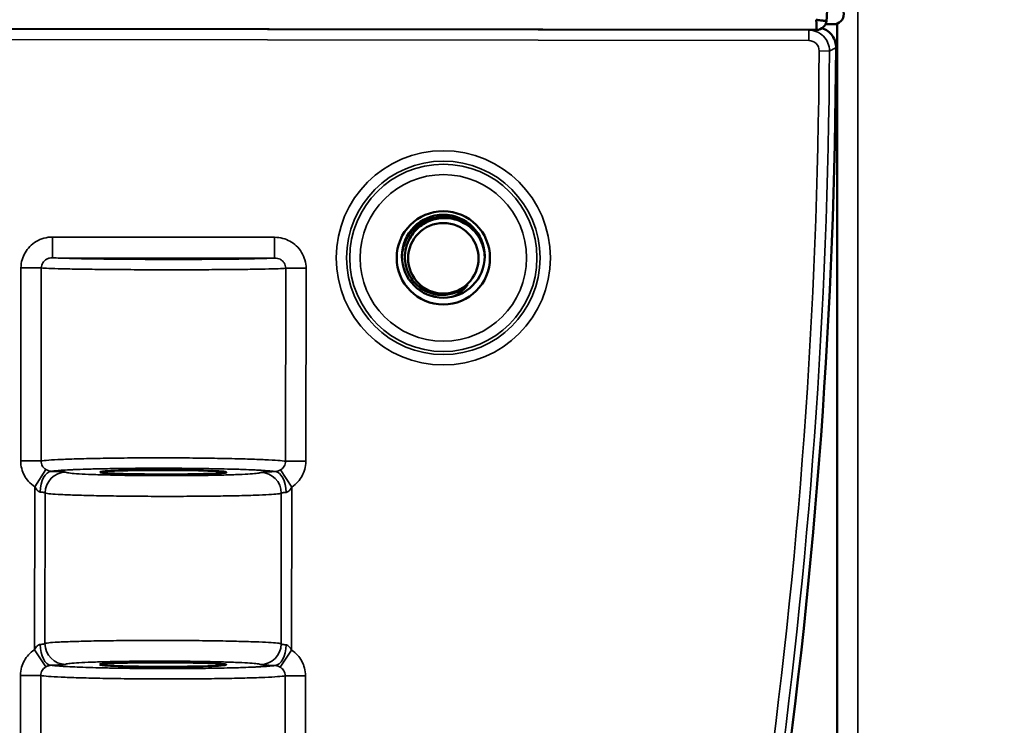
# Model space of a CAD drawing. Header units: millimetres. Extents: x 75 to 4764, y 75 to 3163.
# Tile 72 of 198: x 586 to 633, y 1909 to 1943. Entities that reach past the tile are written whole.
import ezdxf

# ---------------------------------------------------------------- set-up
doc = ezdxf.new("R2010")
doc.units = ezdxf.units.MM
doc.header["$LTSCALE"] = 15
for name, color, linetype, lineweight in [('Dimension (ISO)', 7, 'Continuous', 25), ('Visible (ISO)', 7, 'Continuous', 50), ('Visible Narrow (ISO)', 7, 'Continuous', 35)]:
    doc.layers.add(name, color=color, linetype=linetype, lineweight=lineweight)
doc.styles.add('Note Text (ANSI)', font='tahoma.ttf')
doc.dimstyles.new('Default (ISO)', dxfattribs={"dimscale": 15, "dimtxt": 1, "dimasz": 2.5, "dimexe": 3.175, "dimexo": 0, "dimgap": 0.762, "dimtad": 1, "dimrnd": 1e-08, "dimzin": 0, "dimdsep": 46, "dimtxsty": 'Note Text (ANSI)', "dimcen": 0.09, "dimdle": 10, "dimclrd": 1, "dimclre": 1, "dimclrt": 1, "dimazin": 0, "dimtfac": 3.5052, "dimtmove": 0, "dimatfit": 3, "dimfxl": 1, "dimtolj": 1, "dimtzin": 0, "dimlwd": -1, "dimlwe": -1, "dimarcsym": 0})

# ---------------------------------------------------------------- blocks, each defined once
blk = doc.blocks.new('*D11')
at = {"layer": 'Defpoints', "color": 0, "transparency": 16777216}
for p in [(616.449, 1952.85), (815.239, 1952.85), (667.881, 1786.495)]:
    blk.add_point(p, dxfattribs=at)
at = {"layer": 'Dimension (ISO)', "color": 1, "transparency": 16777216}
for p, q in [((616.449, 1952.85), (862.864, 1952.85)), ((815.239, 1823.995), (815.239, 1915.35)), ((667.881, 1786.495), (862.864, 1786.495))]:
    blk.add_line(p, q, dxfattribs=at)
for points in [[(808.989, 1915.35), (821.489, 1915.35), (815.239, 1952.85)], [(808.989, 1823.995), (821.489, 1823.995), (815.239, 1786.495)]]:
    blk.add_solid(points, dxfattribs=at)
at = {"layer": 'Dimension (ISO)', "color": 1, "transparency": 16777216, "insert": (784.185, 1771.714), "char_height": 15, "attachment_point": 1, "rotation": 90, "style": 'Note Text (ANSI)'}
blk.add_mtext('\\A1;166.36 mm [6.549 in]', dxfattribs=at)

msp = doc.modelspace()

# ---------------------------------------------------------------- linework, layer by layer
at = {"layer": 'Visible (ISO)'}
for p, q in [((526.405, 1942.653), (624.386, 1942.527)), ((624.386, 1942.796), (624.386, 1942.796)), ((624.817, 1942.796), (625.205, 1942.796)), ((625.381, 1801.43), (625.381, 1942.828)), ((586.288, 1920.838), (586.288, 1920.838)), ((599.459, 1920.838), (599.46, 1920.838)), ((598.881, 1920.241), (598.881, 1920.241)), ((587.291, 1911.338), (587.291, 1911.338))]:
    msp.add_line(p, q, dxfattribs=at)
for centre, radius in [((606.381, 1931.526), 2.25), ((606.381, 1931.606), 2), ((606.381, 1931.506), 1.7)]:
    msp.add_circle(centre, radius, dxfattribs=at)
for centre, radius, start, end in [((625.205, 1943.296), 0.5, 270, 90), ((349.12, 1942.997), 276.211, 351.95583, 359.72363), ((606.381, 1931.506), 2, 1.4325, 29.4374)]:
    msp.add_arc(centre, radius, start, end, dxfattribs=at)
msp.add_ellipse((624.385, 1943.01), major_axis=(0.482, 0), ratio=0.999848, start_param=4.712389, end_param=6.194951, dxfattribs=at)
for centre in [(592.868, 1921.184), (592.856, 1911.903)]:
    msp.add_ellipse(centre, major_axis=(-3.05, 0.004), ratio=0.034921, dxfattribs=at)
for points, knots in [([(625.135, 1949.105), (625.133, 1948.695), (625.128, 1948.286), (625.111, 1947.467), (625.1, 1947.057), (625.07, 1946.239), (625.052, 1945.829), (625.01, 1945.011), (624.986, 1944.602), (624.931, 1943.785), (624.9, 1943.377), (624.866, 1942.969)], [0.0033481, 0.0033481, 0.0033481, 0.0033481, 0.01901907, 0.01901907, 0.03469004, 0.03469004, 0.05036101, 0.05036101, 0.06603198, 0.06603198, 0.08170294, 0.08170294, 0.08170294, 0.08170294]), ([(624.369, 1943.018), (624.374, 1942.981), (624.377, 1942.943), (624.38, 1942.906), (624.383, 1942.869), (624.385, 1942.833), (624.386, 1942.799), (624.388, 1942.765), (624.388, 1942.733), (624.389, 1942.704), (624.389, 1942.675), (624.389, 1942.648), (624.389, 1942.626), (624.389, 1942.603), (624.388, 1942.583), (624.387, 1942.568), (624.387, 1942.553), (624.386, 1942.542), (624.386, 1942.535), (624.386, 1942.53), (624.386, 1942.527), (624.386, 1942.527)], [0, 0, 0, 0, 0.1428571, 0.1428571, 0.1428571, 0.2857143, 0.2857143, 0.2857143, 0.4285714, 0.4285714, 0.4285714, 0.5714286, 0.5714286, 0.5714286, 0.7142857, 0.7142857, 0.7142857, 0.8571429, 0.8571429, 0.8571429, 0.9674833, 0.9674833, 0.9674833, 0.9674833]), ([(624.866, 1942.968), (624.866, 1942.966), (624.863, 1942.965), (624.856, 1942.966), (624.849, 1942.968), (624.838, 1942.972), (624.822, 1942.973), (624.806, 1942.973), (624.786, 1942.969), (624.762, 1942.969), (624.739, 1942.968), (624.712, 1942.971), (624.683, 1942.974), (624.653, 1942.977), (624.621, 1942.98), (624.587, 1942.984), (624.553, 1942.988), (624.517, 1942.992), (624.48, 1942.998), (624.444, 1943.003), (624.406, 1943.01), (624.369, 1943.018)], [0.0226558, 0.0226558, 0.0226558, 0.0226558, 0.1428571, 0.1428571, 0.1428571, 0.2857143, 0.2857143, 0.2857143, 0.4285714, 0.4285714, 0.4285714, 0.5714286, 0.5714286, 0.5714286, 0.7142857, 0.7142857, 0.7142857, 0.8571429, 0.8571429, 0.8571429, 1, 1, 1, 1]), ([(624.659, 1942.613), (624.755, 1942.579), (624.847, 1942.53), (625.014, 1942.405), (625.09, 1942.327), (625.211, 1942.152), (625.258, 1942.054), (625.315, 1941.859), (625.329, 1941.761), (625.329, 1941.664)], [0.0334073, 0.0334073, 0.0334073, 0.0334073, 0.0640011, 0.0640011, 0.0958789, 0.0958789, 0.1277361, 0.1277361, 0.1567654, 0.1567654, 0.1567654, 0.1567654]), ([(604.382, 1931.556), (604.384, 1931.633), (604.39, 1931.711), (604.407, 1931.828), (604.414, 1931.868), (604.439, 1931.99), (604.46, 1932.069), (604.516, 1932.233), (604.551, 1932.317), (604.623, 1932.462), (604.659, 1932.525), (604.783, 1932.718), (604.883, 1932.84), (605.032, 1932.983), (605.069, 1933.016), (605.139, 1933.074), (605.171, 1933.099), (605.271, 1933.172), (605.341, 1933.216), (605.492, 1933.3), (605.574, 1933.338), (605.726, 1933.397), (605.795, 1933.419), (606.016, 1933.479), (606.172, 1933.501), (606.379, 1933.507), (606.428, 1933.506), (606.519, 1933.502), (606.56, 1933.498), (606.683, 1933.485), (606.764, 1933.471), (606.932, 1933.431), (607.019, 1933.404), (607.171, 1933.345), (607.237, 1933.315), (607.44, 1933.21), (607.571, 1933.122), (607.727, 1932.986), (607.763, 1932.952), (607.827, 1932.888), (607.856, 1932.858), (607.937, 1932.765), (607.988, 1932.7), (608.066, 1932.586), (608.095, 1932.538), (608.123, 1932.489)], [0.0050108, 0.0050108, 0.0050108, 0.0050108, 0.0282705, 0.0282705, 0.0406119, 0.0406119, 0.0653944, 0.0653944, 0.0925652, 0.0925652, 0.1142721, 0.1142721, 0.1614042, 0.1614042, 0.176318, 0.176318, 0.1886685, 0.1886685, 0.2134096, 0.2134096, 0.2406046, 0.2406046, 0.2623225, 0.2623225, 0.3094427, 0.3094427, 0.3243641, 0.3243641, 0.336717, 0.336717, 0.3614843, 0.3614843, 0.3886655, 0.3886655, 0.410377, 0.410377, 0.4575069, 0.4575069, 0.4724233, 0.4724233, 0.4847743, 0.4847743, 0.5095329, 0.5095329, 0.5264124, 0.5264124, 0.5264124, 0.5264124]), ([(608.113, 1932.506), (608.028, 1932.644), (607.926, 1932.773), (607.681, 1933.013), (607.535, 1933.121), (607.155, 1933.328), (606.911, 1933.407), (606.379, 1933.469), (606.121, 1933.437), (605.672, 1933.307), (605.457, 1933.2), (605.056, 1932.894), (604.893, 1932.699), (604.692, 1932.349), (604.627, 1932.193), (604.54, 1931.859), (604.52, 1931.683), (604.526, 1931.506)], [0.0000325, 0.0000325, 0.0000325, 0.0000325, 0.0488535, 0.0488535, 0.1027135, 0.1027135, 0.178302, 0.178302, 0.2626656, 0.2626656, 0.3499423, 0.3499423, 0.4475105, 0.4475105, 0.5165552, 0.5165552, 0.5898683, 0.5898683, 0.5898683, 0.5898683]), ([(604.526, 1931.506), (604.531, 1931.326), (604.563, 1931.148), (604.672, 1930.818), (604.746, 1930.668), (604.905, 1930.433), (604.98, 1930.342), (605.233, 1930.091), (605.436, 1929.957), (605.896, 1929.769), (606.129, 1929.734), (606.555, 1929.738), (606.768, 1929.779), (607.075, 1929.898), (607.177, 1929.95), (607.376, 1930.078), (607.472, 1930.155), (607.559, 1930.241)], [0.0000092, 0.0000092, 0.0000092, 0.0000092, 0.0540317, 0.0540317, 0.10407, 0.10407, 0.1391476, 0.1391476, 0.2109816, 0.2109816, 0.2880799, 0.2880799, 0.3661933, 0.3661933, 0.4079673, 0.4079673, 0.4523876, 0.4523876, 0.4523876, 0.4523876]), ([(607.559, 1930.241), (607.507, 1930.168), (607.449, 1930.098), (607.385, 1930.033), (607.329, 1929.975), (607.268, 1929.92), (607.203, 1929.869), (607.194, 1929.863), (607.186, 1929.856), (607.177, 1929.849), (607.102, 1929.793), (607.022, 1929.743), (606.937, 1929.698), (606.918, 1929.688), (606.9, 1929.679), (606.881, 1929.669)], [0, 0, 0, 0, 0.2, 0.2, 0.2, 0.3766864, 0.3766864, 0.3766864, 0.4, 0.4, 0.4, 0.6, 0.6, 0.6, 0.6430994, 0.6430994, 0.6430994, 0.6430994])]:
    msp.add_open_spline(points, degree=3, knots=knots, dxfattribs=at)
for points in [[(608.113, 1932.506), (608.117, 1932.5), (608.12, 1932.495), (608.123, 1932.489)], [(607.553, 1930.236), (607.555, 1930.237), (607.557, 1930.239), (607.559, 1930.241)], [(607.553, 1930.235), (607.555, 1930.237), (607.557, 1930.239), (607.559, 1930.241)]]:
    msp.add_open_spline(points, degree=3, dxfattribs=at)
at = {"layer": 'Visible Narrow (ISO)'}
for p, q in [((626.381, 1986.338), (626.381, 1801.361)), ((624.015, 1942.512), (526.776, 1942.637)), ((624.015, 1942.512), (624.014, 1942.012)), ((624.014, 1942.012), (526.775, 1942.137)), ((625.329, 1941.664), (625.328, 1941.664)), ((625.013, 1941.507), (624.513, 1941.51)), ((587.532, 1932.533), (587.531, 1931.533)), ((598.233, 1932.52), (587.532, 1932.533)), ((598.233, 1932.52), (598.232, 1931.52)), ((598.232, 1931.52), (587.531, 1931.533)), ((586.002, 1931.04), (585.99, 1921.729)), ((586.002, 1931.04), (586.985, 1931.039)), ((586.985, 1931.039), (586.973, 1921.728)), ((598.764, 1921.712), (598.776, 1931.023)), ((599.759, 1931.022), (598.776, 1931.023)), ((599.747, 1921.711), (599.759, 1931.022)), ((585.99, 1921.729), (586.973, 1921.728)), ((599.747, 1921.711), (598.764, 1921.712)), ((586.67, 1920.483), (587.209, 1921.314)), ((599.064, 1920.467), (598.527, 1921.299)), ((586.67, 1920.483), (586.66, 1912.621)), ((587.17, 1920.185), (587.16, 1912.917)), ((598.564, 1920.171), (598.554, 1912.902)), ((599.064, 1920.467), (599.054, 1912.605)), ((586.66, 1912.621), (587.197, 1911.788)), ((598.515, 1911.774), (599.054, 1912.605)), ((585.965, 1901.929), (585.977, 1911.376)), ((586.96, 1911.375), (585.977, 1911.376)), ((586.948, 1901.928), (586.96, 1911.375)), ((598.751, 1911.36), (598.739, 1901.912)), ((598.751, 1911.36), (599.733, 1911.359)), ((599.733, 1911.359), (599.721, 1901.911))]:
    msp.add_line(p, q, dxfattribs=at)
for radius in [5.168, 4.668, 4.517, 4.017]:
    msp.add_circle((606.381, 1931.526), radius, dxfattribs=at)
for centre, radius, start, end in [((624.013, 1941.512), 1, 359.7082, 89.9089), ((624.328, 1941.669), 1, 359.7411, 70.6985), ((349.12, 1942.997), 276.211, 351.95583, 359.72363), ((349.12, 1942.997), 275.397, 351.95583, 359.69065), ((349.12, 1942.997), 275.897, 351.95583, 359.69065)]:
    msp.add_arc(centre, radius, start, end, dxfattribs=at)
for centre, major_axis, ratio, start_param, end_param in [((624.013, 1941.512), (0.448, 0.223), 0.999236, 5.816676, 7.390975), ((587.462, 1920.228), (0.023, 1), 0.528226, 0.041125, 1.582272), ((588.169, 1920.184), (-0.735, -0.678), 0.998871, 3.966909, 5.53658), ((597.564, 1920.172), (0.734, -0.68), 0.998871, 0.746601, 2.316275), ((598.271, 1920.214), (-0.02, 1), 0.528321, 4.700984, 6.242038), ((587.453, 1912.873), (0.02, -1), 0.528203, 4.700916, 6.242089), ((588.16, 1912.915), (0.734, -0.68), 0.998871, 3.888194, 5.457868), ((597.555, 1912.903), (-0.735, -0.678), 0.998871, 0.825317, 2.394992), ((598.262, 1912.86), (-0.023, -1), 0.528244, 0.041099, 1.582261)]:
    msp.add_ellipse(centre, major_axis=major_axis, ratio=ratio, start_param=start_param, end_param=end_param, dxfattribs=at)
for points in [[(624.045, 1942.528), (624.035, 1942.523), (624.025, 1942.517), (624.015, 1942.512)], [(586.973, 1921.728), (587.052, 1921.741), (587.3, 1921.767), (587.924, 1921.802), (588.771, 1921.832), (589.803, 1921.855), (590.973, 1921.871), (592.227, 1921.878), (593.511, 1921.876), (594.765, 1921.866), (595.935, 1921.847), (596.967, 1921.821), (597.813, 1921.789), (598.437, 1921.753), (598.685, 1921.726), (598.764, 1921.712)]]:
    msp.add_open_spline(points, degree=3, dxfattribs=at)
for points, knots in [([(625.328, 1941.664), (625.304, 1941.652), (625.279, 1941.64), (625.254, 1941.628), (625.229, 1941.615), (625.204, 1941.602), (625.178, 1941.59), (625.152, 1941.577), (625.126, 1941.563), (625.098, 1941.55), (625.075, 1941.538), (625.052, 1941.526), (625.027, 1941.514), (625.023, 1941.512), (625.018, 1941.51), (625.013, 1941.507)], [0, 0, 0, 0, 0.25, 0.25, 0.25, 0.5, 0.5, 0.5, 0.75, 0.75, 0.75, 0.959347, 0.959347, 0.959347, 1, 1, 1, 1]), ([(587.532, 1932.533), (587.385, 1932.533), (587.106, 1932.494), (586.728, 1932.334), (586.406, 1932.077), (586.188, 1931.782), (586.045, 1931.451), (586.003, 1931.184), (586.002, 1931.04)], [0.0000004, 0.0000004, 0.0000004, 0.0000004, 0.1666667, 0.3333333, 0.5, 0.6666667, 0.8333333, 0.9999998, 0.9999998, 0.9999998, 0.9999998]), ([(599.759, 1931.022), (599.759, 1931.162), (599.72, 1931.429), (599.56, 1931.801), (599.295, 1932.124), (598.987, 1932.341), (598.654, 1932.478), (598.38, 1932.519), (598.233, 1932.52)], [0.0000001, 0.0000001, 0.0000001, 0.0000001, 0.1666667, 0.3333333, 0.5, 0.6666667, 0.8333333, 1, 1, 1, 1]), ([(587.531, 1931.533), (587.478, 1931.534), (587.426, 1931.528), (587.378, 1931.516), (587.329, 1931.504), (587.285, 1931.486), (587.243, 1931.463), (587.201, 1931.441), (587.163, 1931.412), (587.132, 1931.382), (587.1, 1931.351), (587.074, 1931.318), (587.053, 1931.284), (587.032, 1931.249), (587.016, 1931.213), (587.004, 1931.172), (586.992, 1931.131), (586.985, 1931.086), (586.985, 1931.039)], [0.0000008, 0.0000008, 0.0000008, 0.0000008, 0.1666667, 0.1666667, 0.1666667, 0.3333333, 0.3333333, 0.3333333, 0.5, 0.5, 0.5, 0.6666667, 0.6666667, 0.6666667, 0.8333333, 0.8333333, 0.8333333, 0.9999996, 0.9999996, 0.9999996, 0.9999996]), ([(587.531, 1931.533), (587.534, 1931.533), (587.538, 1931.533), (587.541, 1931.533), (587.629, 1931.526), (587.749, 1931.52), (587.903, 1931.514), (587.923, 1931.514), (587.943, 1931.513), (587.963, 1931.512), (588.111, 1931.507), (588.287, 1931.502), (588.486, 1931.497), (588.53, 1931.496), (588.577, 1931.495), (588.624, 1931.493), (588.815, 1931.489), (589.026, 1931.485), (589.254, 1931.481), (589.331, 1931.48), (589.411, 1931.479), (589.492, 1931.478), (589.708, 1931.474), (589.936, 1931.471), (590.175, 1931.469), (590.29, 1931.467), (590.406, 1931.466), (590.525, 1931.465), (590.747, 1931.463), (590.976, 1931.461), (591.21, 1931.459), (591.363, 1931.458), (591.517, 1931.458), (591.673, 1931.457), (591.885, 1931.456), (592.1, 1931.455), (592.316, 1931.454), (592.503, 1931.453), (592.692, 1931.453), (592.88, 1931.453), (593.069, 1931.453), (593.258, 1931.452), (593.445, 1931.453), (593.661, 1931.453), (593.876, 1931.453), (594.087, 1931.454), (594.244, 1931.454), (594.398, 1931.455), (594.551, 1931.455), (594.785, 1931.456), (595.014, 1931.457), (595.235, 1931.459), (595.355, 1931.46), (595.472, 1931.461), (595.587, 1931.462), (595.825, 1931.464), (596.053, 1931.466), (596.269, 1931.469), (596.35, 1931.47), (596.43, 1931.471), (596.508, 1931.472), (596.735, 1931.475), (596.946, 1931.479), (597.137, 1931.483), (597.185, 1931.483), (597.231, 1931.484), (597.276, 1931.485), (597.475, 1931.49), (597.65, 1931.495), (597.798, 1931.499), (597.819, 1931.5), (597.839, 1931.501), (597.859, 1931.502), (598.012, 1931.507), (598.132, 1931.513), (598.219, 1931.519), (598.223, 1931.519), (598.228, 1931.519), (598.232, 1931.52)], [0, 0, 0, 0, 0.00303, 0.00303, 0.00303, 0.076923, 0.076923, 0.076923, 0.086356, 0.086356, 0.086356, 0.153846, 0.153846, 0.153846, 0.16907, 0.16907, 0.16907, 0.230769, 0.230769, 0.230769, 0.251809, 0.251809, 0.251809, 0.307692, 0.307692, 0.307692, 0.334519, 0.334519, 0.334519, 0.384615, 0.384615, 0.384615, 0.417244, 0.417244, 0.417244, 0.461538, 0.461538, 0.461538, 0.499969, 0.499969, 0.499969, 0.538462, 0.538462, 0.538462, 0.582693, 0.582693, 0.582693, 0.615385, 0.615385, 0.615385, 0.665412, 0.665412, 0.665412, 0.692308, 0.692308, 0.692308, 0.748121, 0.748121, 0.748121, 0.769231, 0.769231, 0.769231, 0.830837, 0.830837, 0.830837, 0.846154, 0.846154, 0.846154, 0.913535, 0.913535, 0.913535, 0.923077, 0.923077, 0.923077, 0.99643, 0.99643, 0.99643, 1, 1, 1, 1]), ([(598.776, 1931.023), (598.776, 1931.069), (598.77, 1931.114), (598.757, 1931.158), (598.745, 1931.201), (598.726, 1931.242), (598.701, 1931.28), (598.677, 1931.319), (598.646, 1931.354), (598.612, 1931.384), (598.578, 1931.414), (598.542, 1931.438), (598.503, 1931.457), (598.465, 1931.477), (598.426, 1931.492), (598.381, 1931.503), (598.336, 1931.514), (598.285, 1931.52), (598.232, 1931.52)], [0, 0, 0, 0, 0.1666667, 0.1666667, 0.1666667, 0.3333333, 0.3333333, 0.3333333, 0.5, 0.5, 0.5, 0.6666667, 0.6666667, 0.6666667, 0.8333333, 0.8333333, 0.8333333, 0.9999994, 0.9999994, 0.9999994, 0.9999994]), ([(598.776, 1931.023), (598.697, 1931.017), (598.449, 1931.004), (597.825, 1930.987), (596.978, 1930.972), (595.947, 1930.962), (594.777, 1930.955), (593.522, 1930.952), (592.238, 1930.954), (590.983, 1930.959), (589.813, 1930.969), (588.782, 1930.983), (587.935, 1931), (587.312, 1931.018), (587.064, 1931.032), (586.985, 1931.039)], [0.0000037, 0.0000037, 0.0000037, 0.0000037, 0.0769231, 0.1538462, 0.2307692, 0.3076923, 0.3846154, 0.4615385, 0.5384615, 0.6153846, 0.6923077, 0.7692308, 0.8461538, 0.9230769, 0.9999896, 0.9999896, 0.9999896, 0.9999896]), ([(585.99, 1921.729), (585.99, 1921.597), (586.025, 1921.348), (586.153, 1921.024), (586.358, 1920.729), (586.555, 1920.558), (586.67, 1920.483)], [0.0000008, 0.0000008, 0.0000008, 0.0000008, 0.25, 0.5, 0.75, 0.9999983, 0.9999983, 0.9999983, 0.9999983]), ([(586.973, 1921.728), (586.973, 1921.684), (586.978, 1921.642), (586.988, 1921.603), (586.999, 1921.565), (587.013, 1921.529), (587.033, 1921.494), (587.052, 1921.46), (587.075, 1921.428), (587.105, 1921.397), (587.134, 1921.367), (587.169, 1921.338), (587.209, 1921.314)], [0, 0, 0, 0, 0.25, 0.25, 0.25, 0.5, 0.5, 0.5, 0.75, 0.75, 0.75, 0.9999962, 0.9999962, 0.9999962, 0.9999962]), ([(598.527, 1921.299), (598.569, 1921.324), (598.604, 1921.353), (598.633, 1921.384), (598.662, 1921.414), (598.685, 1921.446), (598.704, 1921.478), (598.722, 1921.511), (598.737, 1921.546), (598.747, 1921.585), (598.758, 1921.623), (598.765, 1921.667), (598.764, 1921.712)], [0, 0, 0, 0, 0.25, 0.25, 0.25, 0.5, 0.5, 0.5, 0.75, 0.75, 0.75, 0.9999994, 0.9999994, 0.9999994, 0.9999994]), ([(599.064, 1920.467), (599.183, 1920.544), (599.383, 1920.72), (599.579, 1921.004), (599.707, 1921.315), (599.747, 1921.573), (599.747, 1921.711)], [0.0000009, 0.0000009, 0.0000009, 0.0000009, 0.25, 0.5, 0.75, 0.9999995, 0.9999995, 0.9999995, 0.9999995]), ([(587.209, 1921.314), (587.232, 1921.3), (587.254, 1921.289), (587.276, 1921.278), (587.298, 1921.268), (587.319, 1921.26), (587.341, 1921.253), (587.362, 1921.246), (587.384, 1921.24), (587.404, 1921.235), (587.425, 1921.231), (587.445, 1921.228), (587.464, 1921.227)], [0, 0, 0, 0, 0.25, 0.25, 0.25, 0.5, 0.5, 0.5, 0.75, 0.75, 0.75, 0.9999974, 0.9999974, 0.9999974, 0.9999974]), ([(598.272, 1921.213), (598.252, 1921.217), (598.229, 1921.221), (598.204, 1921.224), (598.135, 1921.234), (598.046, 1921.244), (597.936, 1921.253), (597.888, 1921.257), (597.836, 1921.261), (597.78, 1921.265), (597.66, 1921.273), (597.523, 1921.281), (597.37, 1921.289), (597.29, 1921.293), (597.206, 1921.297), (597.118, 1921.301), (596.958, 1921.308), (596.785, 1921.315), (596.6, 1921.321), (596.487, 1921.325), (596.37, 1921.328), (596.248, 1921.332), (596.061, 1921.337), (595.865, 1921.342), (595.661, 1921.347), (595.516, 1921.35), (595.367, 1921.353), (595.214, 1921.355), (595.013, 1921.359), (594.807, 1921.362), (594.596, 1921.365), (594.422, 1921.367), (594.245, 1921.369), (594.066, 1921.371), (593.863, 1921.372), (593.659, 1921.374), (593.453, 1921.375), (593.255, 1921.376), (593.057, 1921.376), (592.859, 1921.377), (592.667, 1921.377), (592.474, 1921.377), (592.283, 1921.376), (592.071, 1921.376), (591.86, 1921.375), (591.653, 1921.374), (591.48, 1921.372), (591.308, 1921.371), (591.14, 1921.369), (590.923, 1921.367), (590.711, 1921.364), (590.505, 1921.361), (590.359, 1921.359), (590.215, 1921.356), (590.075, 1921.354), (589.866, 1921.35), (589.664, 1921.345), (589.473, 1921.34), (589.357, 1921.337), (589.244, 1921.334), (589.136, 1921.331), (588.946, 1921.325), (588.769, 1921.318), (588.606, 1921.312), (588.522, 1921.308), (588.442, 1921.304), (588.366, 1921.301), (588.209, 1921.293), (588.069, 1921.285), (587.947, 1921.277), (587.894, 1921.273), (587.845, 1921.269), (587.8, 1921.266), (587.686, 1921.257), (587.596, 1921.247), (587.526, 1921.237), (587.503, 1921.234), (587.482, 1921.231), (587.464, 1921.227)], [0, 0, 0, 0, 0.0210201, 0.0210201, 0.0210201, 0.0769231, 0.0769231, 0.0769231, 0.1013747, 0.1013747, 0.1013747, 0.1538462, 0.1538462, 0.1538462, 0.1811409, 0.1811409, 0.1811409, 0.2307692, 0.2307692, 0.2307692, 0.2610143, 0.2610143, 0.2610143, 0.3076923, 0.3076923, 0.3076923, 0.3408556, 0.3408556, 0.3408556, 0.3846154, 0.3846154, 0.3846154, 0.4207149, 0.4207149, 0.4207149, 0.4615385, 0.4615385, 0.4615385, 0.5005769, 0.5005769, 0.5005769, 0.5384615, 0.5384615, 0.5384615, 0.5804435, 0.5804435, 0.5804435, 0.6153846, 0.6153846, 0.6153846, 0.6603181, 0.6603181, 0.6603181, 0.6923077, 0.6923077, 0.6923077, 0.7401746, 0.7401746, 0.7401746, 0.7692308, 0.7692308, 0.7692308, 0.8200842, 0.8200842, 0.8200842, 0.8461538, 0.8461538, 0.8461538, 0.8998808, 0.8998808, 0.8998808, 0.9230769, 0.9230769, 0.9230769, 0.9806556, 0.9806556, 0.9806556, 0.9999999, 0.9999999, 0.9999999, 0.9999999]), ([(587.464, 1921.227), (587.564, 1921.225), (587.65, 1921.222), (587.723, 1921.22), (587.797, 1921.217), (587.858, 1921.214), (587.91, 1921.212), (587.963, 1921.209), (588.006, 1921.206), (588.042, 1921.203), (588.079, 1921.2), (588.108, 1921.197), (588.13, 1921.194), (588.152, 1921.191), (588.167, 1921.187), (588.17, 1921.184)], [0, 0, 0, 0, 0.2, 0.2, 0.2, 0.4, 0.4, 0.4, 0.6, 0.6, 0.6, 0.8, 0.8, 0.8, 1, 1, 1, 1]), ([(588.17, 1921.184), (588.182, 1921.171), (588.231, 1921.159), (588.318, 1921.147), (588.405, 1921.136), (588.529, 1921.124), (588.687, 1921.113), (588.845, 1921.102), (589.038, 1921.092), (589.259, 1921.082), (589.481, 1921.073), (589.732, 1921.064), (590.007, 1921.056), (590.281, 1921.049), (590.579, 1921.042), (590.893, 1921.036), (591.207, 1921.031), (591.537, 1921.027), (591.875, 1921.024), (592.213, 1921.021), (592.56, 1921.019), (592.906, 1921.019), (593.252, 1921.018), (593.597, 1921.019), (593.934, 1921.022), (594.271, 1921.024), (594.6, 1921.028), (594.911, 1921.032), (595.222, 1921.037), (595.517, 1921.043), (595.789, 1921.05), (596.061, 1921.058), (596.311, 1921.066), (596.525, 1921.075), (596.739, 1921.084), (596.917, 1921.093), (597.065, 1921.104), (597.214, 1921.114), (597.332, 1921.124), (597.417, 1921.136), (597.502, 1921.147), (597.554, 1921.159), (597.565, 1921.171)], [0, 0, 0, 0, 0.0714286, 0.0714286, 0.0714286, 0.1428571, 0.1428571, 0.1428571, 0.2142857, 0.2142857, 0.2142857, 0.2857143, 0.2857143, 0.2857143, 0.3571429, 0.3571429, 0.3571429, 0.4285714, 0.4285714, 0.4285714, 0.5, 0.5, 0.5, 0.5714286, 0.5714286, 0.5714286, 0.6428571, 0.6428571, 0.6428571, 0.7142857, 0.7142857, 0.7142857, 0.7857143, 0.7857143, 0.7857143, 0.8571429, 0.8571429, 0.8571429, 0.9285714, 0.9285714, 0.9285714, 1, 1, 1, 1]), ([(597.565, 1921.171), (597.57, 1921.176), (597.594, 1921.181), (597.629, 1921.185), (597.664, 1921.189), (597.711, 1921.192), (597.767, 1921.196), (597.824, 1921.199), (597.89, 1921.202), (597.973, 1921.205), (598.055, 1921.208), (598.155, 1921.211), (598.272, 1921.213)], [0, 0, 0, 0, 0.25, 0.25, 0.25, 0.5, 0.5, 0.5, 0.75, 0.75, 0.75, 0.9999835, 0.9999835, 0.9999835, 0.9999835]), ([(598.272, 1921.213), (598.289, 1921.214), (598.307, 1921.216), (598.327, 1921.22), (598.348, 1921.225), (598.372, 1921.231), (598.396, 1921.239), (598.42, 1921.247), (598.444, 1921.257), (598.466, 1921.267), (598.489, 1921.277), (598.508, 1921.288), (598.527, 1921.299)], [0, 0, 0, 0, 0.25, 0.25, 0.25, 0.5, 0.5, 0.5, 0.75, 0.75, 0.75, 0.9999993, 0.9999993, 0.9999993, 0.9999993]), ([(586.67, 1920.483), (586.691, 1920.442), (586.713, 1920.406), (586.734, 1920.375), (586.756, 1920.345), (586.777, 1920.319), (586.799, 1920.298), (586.821, 1920.277), (586.844, 1920.26), (586.867, 1920.248), (586.89, 1920.237), (586.912, 1920.23), (586.934, 1920.229)], [0, 0, 0, 0, 0.25, 0.25, 0.25, 0.5, 0.5, 0.5, 0.75, 0.75, 0.75, 1, 1, 1, 1]), ([(586.934, 1920.229), (586.967, 1920.226), (586.996, 1920.224), (587.021, 1920.221), (587.045, 1920.219), (587.066, 1920.216), (587.083, 1920.213), (587.1, 1920.211), (587.115, 1920.208), (587.127, 1920.205), (587.139, 1920.202), (587.149, 1920.199), (587.156, 1920.196), (587.163, 1920.193), (587.168, 1920.189), (587.17, 1920.185)], [0.0000031, 0.0000031, 0.0000031, 0.0000031, 0.2, 0.2, 0.2, 0.4, 0.4, 0.4, 0.6, 0.6, 0.6, 0.8, 0.8, 0.8, 1, 1, 1, 1]), ([(587.17, 1920.185), (587.183, 1920.173), (587.244, 1920.161), (587.349, 1920.149), (587.454, 1920.137), (587.605, 1920.126), (587.797, 1920.115), (587.988, 1920.104), (588.222, 1920.094), (588.49, 1920.084), (588.759, 1920.074), (589.064, 1920.065), (589.397, 1920.058), (589.73, 1920.05), (590.091, 1920.043), (590.472, 1920.038), (590.852, 1920.032), (591.253, 1920.028), (591.663, 1920.025), (592.073, 1920.021), (592.493, 1920.02), (592.912, 1920.019), (593.332, 1920.019), (593.751, 1920.02), (594.16, 1920.022), (594.569, 1920.024), (594.967, 1920.028), (595.344, 1920.032), (595.722, 1920.037), (596.079, 1920.043), (596.409, 1920.05), (596.739, 1920.057), (597.043, 1920.066), (597.302, 1920.075), (597.561, 1920.084), (597.777, 1920.093), (597.957, 1920.103), (598.137, 1920.113), (598.28, 1920.124), (598.383, 1920.135), (598.487, 1920.146), (598.55, 1920.158), (598.564, 1920.171)], [0, 0, 0, 0, 0.0714286, 0.0714286, 0.0714286, 0.1428571, 0.1428571, 0.1428571, 0.2142857, 0.2142857, 0.2142857, 0.2857143, 0.2857143, 0.2857143, 0.3571429, 0.3571429, 0.3571429, 0.4285714, 0.4285714, 0.4285714, 0.5, 0.5, 0.5, 0.5714286, 0.5714286, 0.5714286, 0.6428571, 0.6428571, 0.6428571, 0.7142857, 0.7142857, 0.7142857, 0.7857143, 0.7857143, 0.7857143, 0.8571429, 0.8571429, 0.8571429, 0.9285714, 0.9285714, 0.9285714, 1, 1, 1, 1]), ([(598.564, 1920.171), (598.565, 1920.176), (598.573, 1920.18), (598.585, 1920.184), (598.597, 1920.188), (598.612, 1920.192), (598.631, 1920.195), (598.65, 1920.199), (598.672, 1920.202), (598.699, 1920.205), (598.727, 1920.208), (598.761, 1920.211), (598.799, 1920.213)], [0, 0, 0, 0, 0.25, 0.25, 0.25, 0.5, 0.5, 0.5, 0.75, 0.75, 0.75, 0.9999135, 0.9999135, 0.9999135, 0.9999135]), ([(598.799, 1920.213), (598.818, 1920.215), (598.839, 1920.22), (598.862, 1920.231), (598.885, 1920.242), (598.91, 1920.259), (598.935, 1920.283), (598.96, 1920.307), (598.984, 1920.337), (599.006, 1920.368), (599.027, 1920.4), (599.046, 1920.432), (599.064, 1920.467)], [0, 0, 0, 0, 0.25, 0.25, 0.25, 0.5, 0.5, 0.5, 0.75, 0.75, 0.75, 1, 1, 1, 1]), ([(587.16, 1912.917), (587.174, 1912.929), (587.235, 1912.941), (587.34, 1912.952), (587.446, 1912.964), (587.596, 1912.975), (587.788, 1912.986), (587.98, 1912.996), (588.213, 1913.006), (588.482, 1913.015), (588.751, 1913.024), (589.056, 1913.032), (589.389, 1913.039), (589.721, 1913.046), (590.083, 1913.051), (590.463, 1913.056), (590.844, 1913.061), (591.244, 1913.064), (591.654, 1913.066), (592.064, 1913.068), (592.484, 1913.069), (592.903, 1913.068), (593.323, 1913.067), (593.742, 1913.065), (594.15, 1913.062), (594.559, 1913.059), (594.958, 1913.054), (595.335, 1913.049), (595.712, 1913.043), (596.068, 1913.036), (596.399, 1913.028), (596.729, 1913.02), (597.033, 1913.011), (597.292, 1913.001), (597.551, 1912.992), (597.767, 1912.982), (597.947, 1912.971), (598.126, 1912.961), (598.269, 1912.95), (598.373, 1912.938), (598.477, 1912.927), (598.54, 1912.914), (598.554, 1912.902)], [0, 0, 0, 0, 0.071429, 0.071429, 0.071429, 0.142857, 0.142857, 0.142857, 0.214286, 0.214286, 0.214286, 0.285714, 0.285714, 0.285714, 0.357143, 0.357143, 0.357143, 0.428571, 0.428571, 0.428571, 0.5, 0.5, 0.5, 0.571429, 0.571429, 0.571429, 0.642857, 0.642857, 0.642857, 0.714286, 0.714286, 0.714286, 0.785714, 0.785714, 0.785714, 0.857143, 0.857143, 0.857143, 0.928571, 0.928571, 0.928571, 1, 1, 1, 1]), ([(585.977, 1911.376), (585.977, 1911.521), (586.02, 1911.786), (586.158, 1912.106), (586.352, 1912.378), (586.546, 1912.547), (586.66, 1912.621)], [0.0000008, 0.0000008, 0.0000008, 0.0000008, 0.25, 0.5, 0.75, 1, 1, 1, 1]), ([(586.66, 1912.621), (586.681, 1912.661), (586.703, 1912.697), (586.725, 1912.728), (586.747, 1912.759), (586.769, 1912.786), (586.793, 1912.807), (586.816, 1912.829), (586.84, 1912.846), (586.862, 1912.857), (586.884, 1912.868), (586.905, 1912.873), (586.925, 1912.874)], [0.000006, 0.000006, 0.000006, 0.000006, 0.25, 0.25, 0.25, 0.5, 0.5, 0.5, 0.75, 0.75, 0.75, 1, 1, 1, 1]), ([(586.925, 1912.874), (586.961, 1912.876), (586.994, 1912.879), (587.022, 1912.882), (587.049, 1912.885), (587.073, 1912.888), (587.092, 1912.892), (587.112, 1912.895), (587.128, 1912.899), (587.14, 1912.903), (587.151, 1912.907), (587.159, 1912.912), (587.16, 1912.917)], [0.000012, 0.000012, 0.000012, 0.000012, 0.25, 0.25, 0.25, 0.5, 0.5, 0.5, 0.75, 0.75, 0.75, 1, 1, 1, 1]), ([(598.554, 1912.902), (598.556, 1912.897), (598.563, 1912.893), (598.575, 1912.889), (598.587, 1912.885), (598.602, 1912.881), (598.621, 1912.877), (598.64, 1912.874), (598.662, 1912.871), (598.69, 1912.868), (598.717, 1912.865), (598.751, 1912.861), (598.79, 1912.859)], [0, 0, 0, 0, 0.25, 0.25, 0.25, 0.5, 0.5, 0.5, 0.75, 0.75, 0.75, 0.9999808, 0.9999808, 0.9999808, 0.9999808]), ([(598.79, 1912.859), (598.808, 1912.858), (598.827, 1912.853), (598.847, 1912.844), (598.868, 1912.834), (598.89, 1912.82), (598.914, 1912.799), (598.937, 1912.779), (598.961, 1912.752), (598.984, 1912.719), (599.008, 1912.687), (599.031, 1912.649), (599.054, 1912.605)], [0, 0, 0, 0, 0.25, 0.25, 0.25, 0.5, 0.5, 0.5, 0.75, 0.75, 0.75, 0.9999981, 0.9999981, 0.9999981, 0.9999981]), ([(599.054, 1912.605), (599.165, 1912.533), (599.356, 1912.367), (599.562, 1912.08), (599.698, 1911.745), (599.734, 1911.493), (599.733, 1911.359)], [0, 0, 0, 0, 0.25, 0.5, 0.75, 0.9999998, 0.9999998, 0.9999998, 0.9999998]), ([(586.96, 1911.375), (586.959, 1911.423), (586.966, 1911.467), (586.978, 1911.507), (586.989, 1911.547), (587.005, 1911.583), (587.024, 1911.615), (587.043, 1911.648), (587.066, 1911.678), (587.094, 1911.707), (587.122, 1911.736), (587.157, 1911.764), (587.197, 1911.788)], [0, 0, 0, 0, 0.25, 0.25, 0.25, 0.5, 0.5, 0.5, 0.75, 0.75, 0.75, 1, 1, 1, 1]), ([(587.197, 1911.788), (587.219, 1911.801), (587.241, 1911.813), (587.264, 1911.823), (587.286, 1911.834), (587.309, 1911.842), (587.331, 1911.85), (587.354, 1911.857), (587.376, 1911.863), (587.397, 1911.867), (587.417, 1911.871), (587.436, 1911.873), (587.452, 1911.874)], [0.000009, 0.000009, 0.000009, 0.000009, 0.25, 0.25, 0.25, 0.5, 0.5, 0.5, 0.75, 0.75, 0.75, 1, 1, 1, 1]), ([(587.452, 1911.874), (587.563, 1911.876), (587.66, 1911.879), (587.743, 1911.882), (587.826, 1911.885), (587.895, 1911.888), (587.954, 1911.891), (588.013, 1911.895), (588.061, 1911.899), (588.097, 1911.903), (588.132, 1911.907), (588.154, 1911.911), (588.158, 1911.916)], [0.0000008, 0.0000008, 0.0000008, 0.0000008, 0.25, 0.25, 0.25, 0.5, 0.5, 0.5, 0.75, 0.75, 0.75, 1, 1, 1, 1]), ([(587.452, 1911.874), (587.471, 1911.871), (587.492, 1911.867), (587.517, 1911.864), (587.586, 1911.854), (587.676, 1911.844), (587.788, 1911.835), (587.834, 1911.831), (587.884, 1911.827), (587.937, 1911.823), (588.058, 1911.815), (588.198, 1911.806), (588.355, 1911.798), (588.431, 1911.794), (588.512, 1911.79), (588.596, 1911.787), (588.759, 1911.78), (588.936, 1911.773), (589.125, 1911.766), (589.234, 1911.763), (589.347, 1911.759), (589.464, 1911.756), (589.655, 1911.751), (589.856, 1911.745), (590.065, 1911.741), (590.205, 1911.738), (590.349, 1911.735), (590.496, 1911.732), (590.702, 1911.729), (590.914, 1911.725), (591.131, 1911.723), (591.299, 1911.72), (591.47, 1911.719), (591.643, 1911.717), (591.851, 1911.715), (592.062, 1911.714), (592.274, 1911.713), (592.465, 1911.712), (592.658, 1911.711), (592.85, 1911.711), (593.048, 1911.71), (593.246, 1911.711), (593.443, 1911.711), (593.65, 1911.712), (593.854, 1911.713), (594.057, 1911.714), (594.235, 1911.715), (594.412, 1911.716), (594.586, 1911.718), (594.797, 1911.72), (595.004, 1911.723), (595.205, 1911.726), (595.357, 1911.728), (595.506, 1911.731), (595.65, 1911.734), (595.855, 1911.738), (596.052, 1911.742), (596.239, 1911.747), (596.36, 1911.75), (596.476, 1911.753), (596.589, 1911.757), (596.774, 1911.763), (596.948, 1911.769), (597.109, 1911.776), (597.196, 1911.779), (597.279, 1911.783), (597.358, 1911.787), (597.512, 1911.794), (597.65, 1911.802), (597.77, 1911.81), (597.826, 1911.814), (597.877, 1911.818), (597.924, 1911.822), (598.036, 1911.831), (598.125, 1911.84), (598.194, 1911.85), (598.219, 1911.853), (598.241, 1911.857), (598.26, 1911.86)], [0, 0, 0, 0, 0.020013, 0.020013, 0.020013, 0.076923, 0.076923, 0.076923, 0.100345, 0.100345, 0.100345, 0.153846, 0.153846, 0.153846, 0.180088, 0.180088, 0.180088, 0.230769, 0.230769, 0.230769, 0.259922, 0.259922, 0.259922, 0.307692, 0.307692, 0.307692, 0.339735, 0.339735, 0.339735, 0.384615, 0.384615, 0.384615, 0.419561, 0.419561, 0.419561, 0.461538, 0.461538, 0.461538, 0.499417, 0.499417, 0.499417, 0.538462, 0.538462, 0.538462, 0.579312, 0.579312, 0.579312, 0.615385, 0.615385, 0.615385, 0.65922, 0.65922, 0.65922, 0.692308, 0.692308, 0.692308, 0.739102, 0.739102, 0.739102, 0.769231, 0.769231, 0.769231, 0.819038, 0.819038, 0.819038, 0.846154, 0.846154, 0.846154, 0.898863, 0.898863, 0.898863, 0.923077, 0.923077, 0.923077, 0.979669, 0.979669, 0.979669, 1, 1, 1, 1]), ([(588.158, 1911.916), (588.17, 1911.928), (588.22, 1911.94), (588.307, 1911.952), (588.394, 1911.963), (588.518, 1911.974), (588.676, 1911.985), (588.834, 1911.996), (589.027, 1912.005), (589.249, 1912.014), (589.47, 1912.023), (589.721, 1912.032), (589.996, 1912.039), (590.27, 1912.046), (590.568, 1912.051), (590.882, 1912.056), (591.196, 1912.061), (591.526, 1912.064), (591.864, 1912.066), (592.202, 1912.068), (592.548, 1912.069), (592.894, 1912.069), (593.24, 1912.068), (593.585, 1912.066), (593.922, 1912.063), (594.259, 1912.06), (594.588, 1912.055), (594.899, 1912.05), (595.21, 1912.044), (595.504, 1912.037), (595.776, 1912.029), (596.048, 1912.022), (596.299, 1912.013), (596.513, 1912.003), (596.727, 1911.994), (596.904, 1911.984), (597.052, 1911.973), (597.2, 1911.963), (597.319, 1911.952), (597.404, 1911.94), (597.49, 1911.929), (597.542, 1911.917), (597.554, 1911.904)], [0, 0, 0, 0, 0.0714286, 0.0714286, 0.0714286, 0.1428571, 0.1428571, 0.1428571, 0.2142857, 0.2142857, 0.2142857, 0.2857143, 0.2857143, 0.2857143, 0.3571429, 0.3571429, 0.3571429, 0.4285714, 0.4285714, 0.4285714, 0.5, 0.5, 0.5, 0.5714286, 0.5714286, 0.5714286, 0.6428571, 0.6428571, 0.6428571, 0.7142857, 0.7142857, 0.7142857, 0.7857143, 0.7857143, 0.7857143, 0.8571429, 0.8571429, 0.8571429, 0.9285714, 0.9285714, 0.9285714, 1, 1, 1, 1]), ([(597.554, 1911.904), (597.558, 1911.899), (597.581, 1911.895), (597.616, 1911.89), (597.651, 1911.886), (597.697, 1911.883), (597.754, 1911.879), (597.81, 1911.876), (597.877, 1911.872), (597.96, 1911.869), (598.043, 1911.866), (598.142, 1911.863), (598.26, 1911.86)], [0, 0, 0, 0, 0.25, 0.25, 0.25, 0.5, 0.5, 0.5, 0.75, 0.75, 0.75, 0.9999964, 0.9999964, 0.9999964, 0.9999964]), ([(598.26, 1911.86), (598.275, 1911.859), (598.292, 1911.857), (598.31, 1911.854), (598.329, 1911.85), (598.35, 1911.845), (598.372, 1911.838), (598.395, 1911.831), (598.419, 1911.822), (598.443, 1911.811), (598.467, 1911.801), (598.491, 1911.788), (598.515, 1911.774)], [0, 0, 0, 0, 0.25, 0.25, 0.25, 0.5, 0.5, 0.5, 0.75, 0.75, 0.75, 0.9999969, 0.9999969, 0.9999969, 0.9999969]), ([(598.515, 1911.774), (598.553, 1911.75), (598.588, 1911.723), (598.617, 1911.693), (598.645, 1911.664), (598.669, 1911.632), (598.689, 1911.598), (598.708, 1911.563), (598.724, 1911.526), (598.735, 1911.486), (598.746, 1911.447), (598.751, 1911.404), (598.751, 1911.36)], [0, 0, 0, 0, 0.25, 0.25, 0.25, 0.5, 0.5, 0.5, 0.75, 0.75, 0.75, 0.9999986, 0.9999986, 0.9999986, 0.9999986]), ([(598.751, 1911.36), (598.672, 1911.347), (598.424, 1911.321), (597.801, 1911.285), (596.955, 1911.256), (595.925, 1911.232), (594.757, 1911.217), (593.503, 1911.21), (592.22, 1911.211), (590.964, 1911.222), (589.791, 1911.24), (588.758, 1911.266), (587.91, 1911.298), (587.286, 1911.335), (587.039, 1911.362), (586.96, 1911.375)], [0.0000106, 0.0000106, 0.0000106, 0.0000106, 0.0769231, 0.1538462, 0.2307692, 0.3076923, 0.3846154, 0.4615385, 0.5384615, 0.6153846, 0.6923077, 0.7692308, 0.8461538, 0.9230769, 0.9999964, 0.9999964, 0.9999964, 0.9999964])]:
    msp.add_open_spline(points, degree=3, knots=knots, dxfattribs=at)

# ---------------------------------------------------------------- dimensions: what is measured, and where the dimension line sits
at = {"layer": 'Dimension (ISO)', "color": 1, "true_color": 0xff0000}
dim = msp.add_linear_dim(base=(815.2393, 1952.8504), p1=(667.8813, 1786.4945), p2=(616.4486, 1952.8504), angle=270, text='<> mm [6.549 in]', dimstyle='Default (ISO)', override={"dimgap": 0.762, "dimdec": 2, "dimpost": '', "dimtol": 0, "dimlim": 0, "dimtp": 0, "dimtm": 0, "dimtdec": 2, "dimtofl": 0, "dimatfit": 1}, dxfattribs=at)
dim.commit()
dim.dimension.update_dxf_attribs({"geometry": '*D11', "text_midpoint": (815.2393, 1869.6724), "dimtype": 160})

doc.saveas('drawing.dxf')
